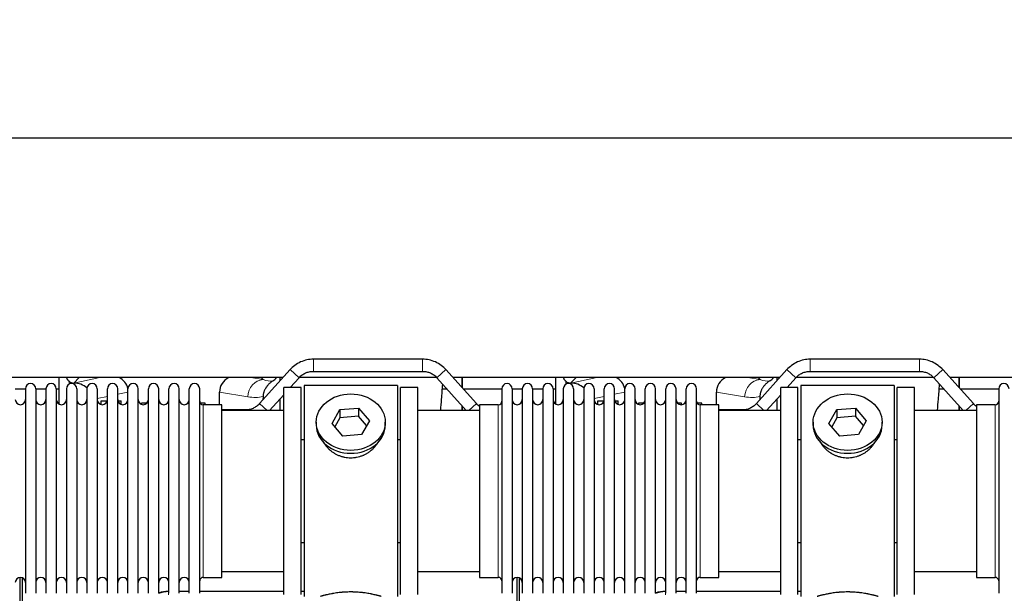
# Model space of a CAD drawing. Header units: inches. Extents: x 0 to 29700, y -16 to 21000.
# Tile 24 of 186: x 3713 to 4684, y 9955 to 10521. Entities that reach past the tile are written whole.
import ezdxf

# ---------------------------------------------------------------- set-up
doc = ezdxf.new("R2010")
doc.units = ezdxf.units.IN
doc.layers.add('254', color=7, linetype='Continuous', true_color=0xffffff)
doc.styles.add('latin_extended', font='simplex.shx')
doc.dimstyles.get("Standard").update_dxf_attribs({"dimtxt": 0.18, "dimasz": 0.18, "dimexe": 0.18, "dimexo": 0.0625, "dimgap": 0.09, "dimtad": 0, "dimtih": 1, "dimtoh": 1, "dimdec": 4, "dimzin": 0, "dimdsep": 46, "dimtxsty": 'Standard', "dimcen": 0.09, "dimadec": 0, "dimazin": 0, "dimtfac": 1, "dimtdec": 4, "dimtofl": 0, "dimtmove": 0, "dimatfit": 3, "dimfxl": 1, "dimtolj": 1, "dimtzin": 0, "dimarcsym": 0})

# ---------------------------------------------------------------- blocks, each defined once
blk = doc.blocks.new('_U9')
at = {"layer": '254', "color": 3, "linetype": 'Continuous', "lineweight": 13, "transparency": 16777216}
for p, q in [((778.09, 10345.84), (778.09, 10520.84)), ((1929.58, 10170.84), (728.09, 10170.84)), ((778.09, 9795.84), (778.09, 10170.84)), ((7290.58, 9795.84), (728.09, 9795.84)), ((778.09, 9620.84), (778.09, 9445.84))]:
    blk.add_line(p, q, dxfattribs=at)
at = {"layer": '254', "color": 3, "transparency": 16777216}
for points in [[(748.92, 10345.84), (807.25, 10345.84), (778.09, 10170.84)], [(807.25, 9620.84), (748.92, 9620.84), (778.09, 9795.84)]]:
    blk.add_solid(points, dxfattribs=at)
at = {"layer": 'Defpoints', "color": 0, "transparency": 16777216}
for p in [(778.09, 10170.84), (1979.58, 10170.84), (7340.58, 9795.84)]:
    blk.add_point(p, dxfattribs=at)
at = {"layer": '254', "color": 2, "lineweight": 13, "transparency": 16777216, "insert": (515.59, 9758.34), "char_height": 175, "attachment_point": 1, "rotation": 90, "style": 'latin_extended'}
blk.add_mtext('\\A1;\\C2;375', dxfattribs=at)

msp = doc.modelspace()

# ---------------------------------------------------------------- linework, layer by layer
at = {"layer": '254', "color": 2, "linetype": 'Continuous', "lineweight": 25}
for p, q in [((6698.583, 10403.869), (2704.083, 10403.869)), ((4110.449, 10185.836), (4002.717, 10185.836)), ((4600.449, 10185.836), (4492.717, 10185.836)), ((3972.711, 10167.771), (3650.529, 10167.771)), ((3751.565, 10167.769), (3751.565, 10141.728)), ((3979.675, 10175.574), (3949.571, 10142.126)), ((3969.633, 10167.77), (3969.633, 10164.415)), ((3979.855, 10157.836), (3988.594, 10167.547)), ((4124.377, 10167.771), (3988.876, 10167.771)), ((4002.717, 10173.836), (4110.449, 10173.836)), ((4124.571, 10167.547), (4153.56, 10135.337)), ((4163.594, 10142.126), (4133.491, 10175.574)), ((4462.661, 10167.771), (4140.542, 10167.771)), ((4149.583, 10167.772), (4149.583, 10157.695)), ((4149.583, 10157.695), (4149.583, 10167.772)), ((4241.565, 10167.769), (4241.565, 10141.728)), ((4469.675, 10175.574), (4439.571, 10142.126)), ((4459.633, 10167.77), (4459.633, 10164.415)), ((4469.855, 10157.836), (4478.594, 10167.547)), ((4614.327, 10167.771), (4478.889, 10167.771)), ((4492.717, 10173.836), (4600.449, 10173.836)), ((4614.571, 10167.547), (4643.56, 10135.337)), ((4653.594, 10142.126), (4623.491, 10175.574)), ((4952.612, 10167.771), (4630.555, 10167.771)), ((4639.583, 10157.695), (4639.583, 10167.772)), ((4639.583, 10167.772), (4639.583, 10157.695)), ((3766.377, 10162.384), (3766.535, 10162.384)), ((3990.583, 10157.837), (3973.583, 10157.837)), ((3973.583, 9953.837), (3973.583, 10157.837)), ((3990.583, 9953.837), (3990.583, 10157.837)), ((4085.583, 10159.837), (3993.583, 10159.837)), ((3993.583, 10159.837), (3993.583, 9951.837)), ((4085.583, 10159.837), (4085.583, 9951.837)), ((4105.583, 10157.837), (4088.583, 10157.837)), ((4088.583, 9953.837), (4088.583, 10157.837)), ((4105.583, 9953.837), (4105.583, 10157.837)), ((4256.377, 10162.384), (4256.535, 10162.384)), ((4480.583, 10157.837), (4463.583, 10157.837)), ((4463.583, 9953.837), (4463.583, 10157.837)), ((4480.583, 9953.837), (4480.583, 10157.837)), ((4575.583, 10159.837), (4483.583, 10159.837)), ((4483.583, 10159.837), (4483.583, 9951.837)), ((4575.583, 10159.837), (4575.583, 9951.837)), ((4595.583, 10157.837), (4578.583, 10157.837)), ((4578.583, 9953.837), (4578.583, 10157.837)), ((4595.583, 9953.837), (4595.583, 10157.837)), ((3718.783, 10156.337), (3708.783, 10156.337)), ((3718.783, 10156.737), (3718.783, 9954.937)), ((3728.983, 10156.737), (3728.983, 9954.937)), ((3738.981, 10156.337), (3728.983, 10156.337)), ((3738.983, 10156.737), (3738.983, 9954.937)), ((3751.563, 10156.337), (3749.181, 10156.337)), ((3749.183, 10156.737), (3749.183, 9954.937)), ((3759.183, 10156.737), (3759.183, 9954.937)), ((3769.383, 10156.737), (3769.383, 9954.937)), ((3779.383, 10156.737), (3779.383, 9954.937)), ((3789.583, 10156.737), (3789.583, 9954.937)), ((3799.583, 9954.937), (3799.583, 10156.737)), ((3809.783, 9954.937), (3809.783, 10156.737)), ((3819.783, 9954.937), (3819.783, 10156.737)), ((3829.983, 9954.937), (3829.983, 10156.737)), ((3839.983, 9954.937), (3839.983, 10156.737)), ((3850.183, 9954.937), (3850.183, 10156.737)), ((3860.183, 9954.937), (3860.183, 10156.737)), ((3870.383, 9954.937), (3870.383, 10156.737)), ((3880.383, 9954.937), (3880.383, 10156.737)), ((3890.583, 9954.937), (3890.583, 10156.737)), ((3910.208, 10140.986), (3910.208, 10153.536)), ((3953.097, 10149.036), (3953.015, 10145.952)), ((3959.605, 10135.337), (3973.582, 10150.867)), ((4134.66, 10156.337), (4129.955, 10156.337)), ((4188.585, 10156.337), (4150.805, 10156.337)), ((4188.583, 10156.737), (4188.583, 9954.937)), ((4198.783, 10156.737), (4198.783, 9954.937)), ((4208.783, 10156.337), (4198.783, 10156.337)), ((4208.783, 10156.737), (4208.783, 9954.937)), ((4218.983, 10156.737), (4218.983, 9954.937)), ((4228.981, 10156.337), (4218.983, 10156.337)), ((4228.983, 10156.737), (4228.983, 9954.937)), ((4241.563, 10156.337), (4239.181, 10156.337)), ((4239.183, 10156.737), (4239.183, 9954.937)), ((4249.183, 10156.737), (4249.183, 9954.937)), ((4259.383, 10156.737), (4259.383, 9954.937)), ((4269.383, 10156.737), (4269.383, 9954.937)), ((4279.583, 10156.737), (4279.583, 9954.937)), ((4289.583, 9954.937), (4289.583, 10156.737)), ((4299.783, 9954.937), (4299.783, 10156.737)), ((4309.783, 9954.937), (4309.783, 10156.737)), ((4319.983, 9954.937), (4319.983, 10156.737)), ((4329.983, 9954.937), (4329.983, 10156.737)), ((4340.183, 9954.937), (4340.183, 10156.737)), ((4350.183, 9954.937), (4350.183, 10156.737)), ((4360.383, 9954.937), (4360.383, 10156.737)), ((4370.383, 9954.937), (4370.383, 10156.737)), ((4380.583, 9954.937), (4380.583, 10156.737)), ((4400.208, 10140.986), (4400.208, 10153.536)), ((4443.097, 10149.036), (4443.015, 10145.952)), ((4449.605, 10135.337), (4463.582, 10150.867)), ((4624.66, 10156.337), (4619.955, 10156.337)), ((4678.585, 10156.337), (4640.805, 10156.337)), ((4678.583, 10156.737), (4678.583, 9954.937)), ((3793.283, 10144.836), (3799.449, 10144.836)), ((3793.283, 10141.158), (3793.283, 10144.836)), ((3809.916, 10144.836), (3813.283, 10144.836)), ((3813.283, 10141.217), (3813.283, 10144.836)), ((3833.283, 10141.284), (3833.283, 10142.538)), ((3838.603, 10142.538), (3833.283, 10142.538)), ((3895.883, 10142.538), (3891.175, 10142.538)), ((3912.583, 10140.987), (3894.083, 10140.987)), ((3895.883, 10140.986), (3895.883, 10142.538)), ((3912.583, 9970.687), (3912.583, 10140.987)), ((3969.633, 10146.481), (3969.633, 10135.337)), ((4149.583, 10139.756), (4149.583, 10135.335)), ((4149.583, 10135.336), (4149.583, 10139.756)), ((4185.083, 10140.987), (4166.583, 10140.987)), ((4166.583, 10140.987), (4166.583, 9970.687)), ((4283.283, 10144.836), (4289.449, 10144.836)), ((4283.283, 10141.158), (4283.283, 10144.836)), ((4299.916, 10144.836), (4303.283, 10144.836)), ((4303.283, 10141.217), (4303.283, 10144.836)), ((4323.283, 10142.538), (4323.283, 10141.284)), ((4328.603, 10142.538), (4323.283, 10142.538)), ((4365.883, 10142.538), (4361.762, 10142.538)), ((4365.883, 10141.012), (4365.883, 10142.538)), ((4385.883, 10142.538), (4381.175, 10142.538)), ((4402.583, 10140.987), (4384.083, 10140.987)), ((4385.883, 10140.986), (4385.883, 10142.538)), ((4402.583, 9970.687), (4402.583, 10140.987)), ((4459.633, 10146.481), (4459.633, 10135.337)), ((4639.583, 10135.336), (4639.583, 10139.756)), ((4639.583, 10139.756), (4639.583, 10135.335)), ((4675.083, 10140.987), (4656.583, 10140.987)), ((4656.583, 10140.987), (4656.583, 9970.687)), ((3973.583, 10135.337), (3912.577, 10135.337)), ((3935.449, 10135.836), (3912.582, 10135.836)), ((4021.191, 10122.364), (4028.863, 10136.131)), ((4028.863, 10128.101), (4023.919, 10119.228)), ((4028.863, 10136.131), (4047.254, 10137.573)), ((4028.863, 10136.131), (4028.863, 10128.101)), ((4047.254, 10129.543), (4028.863, 10128.101)), ((4047.254, 10137.573), (4047.254, 10129.543)), ((4047.254, 10137.573), (4057.974, 10125.247)), ((4055.247, 10120.353), (4047.254, 10129.543)), ((4166.588, 10135.337), (4105.583, 10135.337)), ((4463.583, 10135.337), (4402.577, 10135.337)), ((4425.449, 10135.836), (4402.582, 10135.836)), ((4511.191, 10122.364), (4518.863, 10136.131)), ((4518.863, 10128.101), (4513.919, 10119.228)), ((4518.863, 10136.131), (4537.254, 10137.573)), ((4518.863, 10136.131), (4518.863, 10128.101)), ((4537.254, 10129.543), (4518.863, 10128.101)), ((4537.254, 10137.573), (4537.254, 10129.543)), ((4537.254, 10137.573), (4547.974, 10125.247)), ((4545.247, 10120.353), (4537.254, 10129.543)), ((4656.588, 10135.337), (4595.583, 10135.337)), ((4005.583, 10123.805), (4005.583, 10120.937)), ((4031.911, 10110.038), (4021.191, 10122.364)), ((4057.974, 10125.247), (4050.302, 10111.479)), ((4073.583, 10120.937), (4073.583, 10123.805)), ((4495.583, 10123.805), (4495.583, 10120.937)), ((4521.911, 10110.038), (4511.191, 10122.364)), ((4547.974, 10125.247), (4540.302, 10111.479)), ((4563.583, 10120.937), (4563.583, 10123.805)), ((4050.302, 10111.479), (4031.911, 10110.038)), ((4540.302, 10111.479), (4521.911, 10110.038)), ((3990.582, 10106.837), (3993.583, 10106.837)), ((4085.583, 10106.837), (4088.583, 10106.837)), ((4480.582, 10106.837), (4483.583, 10106.837)), ((4575.583, 10106.837), (4578.583, 10106.837)), ((3993.583, 10004.837), (3990.582, 10004.837)), ((4088.583, 10004.837), (4085.583, 10004.837)), ((4483.583, 10004.837), (4480.582, 10004.837)), ((4578.583, 10004.837), (4575.583, 10004.837)), ((3912.577, 9976.337), (3973.583, 9976.337)), ((4105.583, 9976.337), (4166.588, 9976.337)), ((4402.577, 9976.337), (4463.583, 9976.337)), ((4595.583, 9976.337), (4656.588, 9976.337)), ((3713.582, 9570.095), (3713.582, 9970.675)), ((3715.582, 9970.347), (3715.582, 9546.837)), ((3894.083, 9970.687), (3912.583, 9970.687)), ((4166.583, 9970.687), (4185.083, 9970.687)), ((4203.582, 9570.095), (4203.582, 9970.675)), ((4205.582, 9970.347), (4205.582, 9546.837)), ((4384.083, 9970.687), (4402.583, 9970.687)), ((4656.583, 9970.687), (4675.083, 9970.687)), ((3859.823, 9956.937), (3860.184, 9956.937)), ((3870.385, 9956.937), (3880.383, 9956.937)), ((3890.583, 9956.937), (3973.58, 9956.937)), ((3990.58, 9956.937), (3993.582, 9956.937)), ((4349.823, 9956.937), (4350.184, 9956.937)), ((4360.385, 9956.937), (4370.383, 9956.937)), ((4380.583, 9956.937), (4463.58, 9956.937)), ((4480.58, 9956.937), (4483.582, 9956.937))]:
    msp.add_line(p, q, dxfattribs=at)
at = {"layer": '254', "color": 110, "linetype": 'Continuous', "lineweight": 13}
for p, q in [((4002.717, 10173.837), (4002.717, 10185.836)), ((4110.449, 10173.837), (4110.449, 10185.836)), ((4492.717, 10173.837), (4492.717, 10185.836)), ((4600.449, 10173.837), (4600.449, 10185.836)), ((3771.764, 10167.771), (3766.377, 10162.384)), ((3766.535, 10162.384), (3792.147, 10167.771)), ((3941.126, 10167.772), (3953.188, 10165.708)), ((3953.188, 10165.708), (3951.332, 10167.772)), ((3988.594, 10167.547), (3979.675, 10175.574)), ((4124.571, 10167.547), (4133.491, 10175.574)), ((4261.764, 10167.771), (4256.377, 10162.384)), ((4256.535, 10162.384), (4282.147, 10167.771)), ((4431.126, 10167.772), (4443.188, 10165.708)), ((4443.188, 10165.708), (4441.332, 10167.772)), ((4478.594, 10167.547), (4469.675, 10175.574)), ((4614.571, 10167.547), (4623.491, 10175.574)), ((3761.773, 10161.176), (3761.773, 10164.09)), ((4251.773, 10161.176), (4251.773, 10164.09)), ((3799.583, 10149.099), (3789.583, 10146.995)), ((3819.782, 10153.347), (3809.782, 10151.244)), ((3938.053, 10148.773), (3910.208, 10153.536)), ((4289.583, 10149.099), (4279.583, 10146.995)), ((4309.782, 10153.347), (4299.782, 10151.244)), ((4428.053, 10148.773), (4400.208, 10153.536)), ((3894.083, 9970.687), (3894.083, 10140.987)), ((3957.115, 10135.337), (3949.571, 10142.126)), ((4156.05, 10135.337), (4163.594, 10142.126)), ((4185.083, 10140.987), (4185.083, 9970.687)), ((4384.083, 9970.687), (4384.083, 10140.987)), ((4447.115, 10135.337), (4439.571, 10142.126)), ((4646.05, 10135.337), (4653.594, 10142.126)), ((4675.083, 10140.987), (4675.083, 9970.687)), ((3935.449, 10135.336), (3935.449, 10135.836)), ((4425.449, 10135.336), (4425.449, 10135.836)), ((3859.823, 9956.937), (3859.978, 9956.562)), ((3859.978, 9956.562), (3860.184, 9956.562)), ((3859.978, 9953.566), (3859.978, 9956.562)), ((3870.384, 9956.562), (3880.385, 9956.562)), ((3890.585, 9956.562), (3973.58, 9956.562)), ((3990.581, 9956.562), (3993.582, 9956.562)), ((4349.823, 9956.937), (4349.978, 9956.562)), ((4349.978, 9956.562), (4350.184, 9956.562)), ((4349.978, 9953.566), (4349.978, 9956.562)), ((4360.384, 9956.562), (4370.385, 9956.562)), ((4380.585, 9956.562), (4463.58, 9956.562)), ((4480.581, 9956.562), (4483.582, 9956.562))]:
    msp.add_line(p, q, dxfattribs=at)
at = {"layer": '254', "color": 2, "linetype": 'Continuous', "lineweight": 25}
for centre, radius, start, end in [((3723.883, 10156.737), 5.1, 0, 180), ((3744.083, 10156.737), 5.1, 0, 180), ((3764.283, 10156.737), 5.1, 0, 180), ((3784.483, 10156.737), 5.1, 0, 180), ((3804.683, 10156.737), 5.1, 0, 180), ((3824.883, 10156.737), 5.1, 0, 180), ((3845.083, 10156.737), 5.1, 0, 180), ((3865.283, 10156.737), 5.1, 0, 180), ((3885.483, 10156.737), 5.1, 0, 180), ((4193.683, 10156.737), 5.1, 0, 180), ((4213.883, 10156.737), 5.1, 0, 180), ((4234.083, 10156.737), 5.1, 0, 180), ((4254.283, 10156.737), 5.1, 0, 180), ((4274.483, 10156.737), 5.1, 0, 180), ((4294.683, 10156.737), 5.1, 0, 180), ((4314.883, 10156.737), 5.1, 0, 180), ((4335.083, 10156.737), 5.1, 0, 180), ((4355.283, 10156.737), 5.1, 0, 180), ((4375.483, 10156.737), 5.1, 0, 180), ((4683.683, 10156.737), 5.1, 0, 180), ((3713.783, 10145.987), 5, 180, 0), ((3733.983, 10145.987), 5, 180, 0), ((3754.183, 10145.987), 5, 180, 0), ((3774.383, 10145.987), 5, 180, 0), ((3794.583, 10145.987), 5, 180, 0), ((3814.783, 10145.987), 5, 180, 0), ((3834.983, 10145.987), 5, 180, 0), ((3855.183, 10145.987), 5, 180, 0), ((3875.383, 10145.987), 5, 180, 0), ((3894.083, 10144.487), 3.5, 180, 270), ((4185.083, 10144.487), 3.5, 270, 0), ((4203.783, 10145.987), 5, 180, 0), ((4223.983, 10145.987), 5, 180, 0), ((4244.183, 10145.987), 5, 180, 0), ((4264.383, 10145.987), 5, 180, 0), ((4284.583, 10145.987), 5, 180, 0), ((4304.783, 10145.987), 5, 180, 0), ((4324.983, 10145.987), 5, 180, 0), ((4345.183, 10145.987), 5, 180, 0), ((4365.383, 10145.987), 5, 180, 0), ((4384.083, 10144.487), 3.5, 180, 270), ((4675.083, 10144.487), 3.5, 270, 0), ((3713.783, 9965.687), 5, 0, 180), ((3733.983, 9965.687), 5, 0, 180), ((3754.183, 9965.687), 5, 0, 180), ((3774.383, 9965.687), 5, 0, 180), ((3794.583, 9965.687), 5, 0, 180), ((3814.783, 9965.687), 5, 0, 180), ((3834.983, 9965.687), 5, 0, 180), ((3855.183, 9965.687), 5, 0, 180), ((3875.383, 9965.687), 5, 0, 180), ((3894.083, 9967.187), 3.5, 90, 180), ((4185.083, 9967.187), 3.5, 0, 90), ((4203.783, 9965.687), 5, 0, 180), ((4223.983, 9965.687), 5, 0, 180), ((4244.183, 9965.687), 5, 0, 180), ((4264.383, 9965.687), 5, 0, 180), ((4284.583, 9965.687), 5, 0, 180), ((4304.783, 9965.687), 5, 0, 180), ((4324.983, 9965.687), 5, 0, 180), ((4345.183, 9965.687), 5, 0, 180), ((4365.383, 9965.687), 5, 0, 180), ((4384.083, 9967.187), 3.5, 90, 180), ((4675.083, 9967.187), 3.5, 0, 90)]:
    msp.add_arc(centre, radius, start, end, dxfattribs=at)
for centre, major_axis, ratio, start_param, end_param in [((3801.761, 10152.858), (-18.076, -3.802), 0.9203203, 3.1559659, 3.980065), ((3929.303, 10152.858), (18.879, -3.229), 0.8876007, 2.2687905, 3.2922561), ((3956.015, 10175.517), (12.412, -4.015), 0.9953148, 5.572067, 5.95866), ((4291.761, 10152.858), (-18.076, -3.802), 0.9203203, 3.1559659, 3.980065), ((4419.303, 10152.858), (18.879, -3.229), 0.8876007, 2.2687905, 3.2922561), ((4446.015, 10175.517), (12.412, -4.015), 0.9953148, 5.572067, 5.95866), ((3766.377, 10169.358), (-7.027, 0), 0.9924325, 0.8563441, 1.5707963), ((3766.535, 10145.449), (-18.402, 0), 0.9203203, 3.9349859, 4.712389), ((4256.377, 10169.358), (-7.027, 0), 0.9924325, 0.8563441, 1.5707963), ((4256.535, 10145.449), (-18.402, 0), 0.9203203, 3.9349859, 4.712389), ((4039.583, 10120.937), (34, 0), 0.819152, 3.1416663, 6.2831608), ((4529.583, 10120.937), (34, 0), 0.819152, 3.1416663, 6.2831608), ((3859.854, 9929.9, 0), (10.349, -24.985), 0.998395, 2.7494612, 3.1145601), ((4349.854, 9929.9, 0), (10.349, -24.985), 0.998395, 2.7494612, 3.1145601)]:
    msp.add_ellipse(centre, major_axis=major_axis, ratio=ratio, start_param=start_param, end_param=end_param, dxfattribs=at)
at = {"layer": '254', "color": 110, "linetype": 'Continuous', "lineweight": 13}
for centre, major_axis, ratio, start_param, end_param in [((3953.188, 10148.773), (-2.866, -16.757), 0.8876007, 3.3319569, 4.8630524), ((3952.945, 10178.929), (17.605, -10.298), 0.5880236, 5.056727, 5.602163), ((4443.188, 10148.773), (-2.866, -16.757), 0.8876007, 3.3319569, 4.8630524), ((4442.945, 10178.929), (17.605, -10.298), 0.5880236, 5.056727, 5.602163), ((3937.81, 10178.929), (33.02, -17.025), 0.7759833, 5.0998257, 5.5373073), ((4427.81, 10178.929), (33.02, -17.025), 0.7759833, 5.0998257, 5.5373073), ((3860.005, 9929.533, 0), (10.345, -24.976), 0.9987509, 2.7494612, 3.1209322), ((4350.005, 9929.533, 0), (10.345, -24.976), 0.9987509, 2.7494612, 3.1209322)]:
    msp.add_ellipse(centre, major_axis=major_axis, ratio=ratio, start_param=start_param, end_param=end_param, dxfattribs=at)
at = {"layer": '254', "color": 2, "linetype": 'Continuous', "lineweight": 25}
for centre in [(4039.583, 10123.805), (4529.583, 10123.805)]:
    msp.add_ellipse(centre, major_axis=(34, 0), ratio=0.819152, dxfattribs=at)
for points, knots in [([(4002.717, 10185.836), (4000.567, 10185.821), (3996.286, 10185.364), (3990.014, 10183.359), (3984.327, 10180.038), (3981.124, 10177.161), (3979.675, 10175.574)], [0, 0, 0, 0, 0.2450784, 0.5000055, 0.7549276, 1, 1, 1, 1]), ([(4002.717, 10185.836), (4000.567, 10185.821), (3996.286, 10185.364), (3990.014, 10183.359), (3984.328, 10180.038), (3981.124, 10177.161), (3979.675, 10175.574)], [0, 0, 0, 0, 0.2450784, 0.5000055, 0.7549276, 1, 1, 1, 1]), ([(4133.491, 10175.574), (4132.041, 10177.161), (4128.838, 10180.038), (4123.151, 10183.359), (4116.879, 10185.364), (4112.598, 10185.821), (4110.449, 10185.836)], [0, 0, 0, 0, 0.2450784, 0.5000055, 0.7549276, 1, 1, 1, 1]), ([(4133.491, 10175.574), (4132.041, 10177.161), (4128.838, 10180.038), (4123.151, 10183.359), (4116.879, 10185.364), (4112.598, 10185.821), (4110.449, 10185.836)], [0, 0, 0, 0, 0.2450784, 0.5000055, 0.7549276, 1, 1, 1, 1]), ([(4492.717, 10185.836), (4490.567, 10185.821), (4486.286, 10185.364), (4480.014, 10183.359), (4474.327, 10180.038), (4471.124, 10177.161), (4469.675, 10175.574)], [0, 0, 0, 0, 0.2450784, 0.5000055, 0.7549276, 1, 1, 1, 1]), ([(4492.717, 10185.836), (4490.567, 10185.821), (4486.286, 10185.364), (4480.014, 10183.359), (4474.328, 10180.038), (4471.124, 10177.161), (4469.675, 10175.574)], [0, 0, 0, 0, 0.2450784, 0.5000055, 0.7549276, 1, 1, 1, 1]), ([(4623.491, 10175.574), (4622.041, 10177.161), (4618.838, 10180.038), (4613.151, 10183.359), (4606.879, 10185.364), (4602.598, 10185.821), (4600.449, 10185.836)], [0, 0, 0, 0, 0.2450784, 0.5000055, 0.7549276, 1, 1, 1, 1]), ([(4623.491, 10175.574), (4622.041, 10177.161), (4618.838, 10180.038), (4613.151, 10183.359), (4606.879, 10185.364), (4602.598, 10185.821), (4600.449, 10185.836)], [0, 0, 0, 0, 0.2450784, 0.5000055, 0.7549276, 1, 1, 1, 1]), ([(3761.773, 10164.09), (3761.584, 10164.253), (3761.404, 10164.424), (3761.066, 10164.782), (3760.906, 10164.968), (3760.607, 10165.357), (3760.467, 10165.559), (3760.322, 10165.796), (3760.306, 10165.822), (3760.274, 10165.875), (3760.258, 10165.902), (3760.212, 10165.982), (3760.121, 10166.144), (3760.038, 10166.308), (3759.88, 10166.639), (3759.787, 10166.865), (3759.63, 10167.313), (3759.564, 10167.534), (3759.51, 10167.76)], [0, 0, 0, 0, 0.1683112, 0.1683112, 0.3366224, 0.3366224, 0.5049336, 0.5049336, 0.5259725, 0.5259725, 0.5470114, 0.5470114, 0.5890892, 0.6732448, 0.6732448, 0.841556, 0.841556, 1, 1, 1, 1]), ([(3988.594, 10167.547), (3989.515, 10168.599), (3991.464, 10170.387), (3994.88, 10172.433), (3998.685, 10173.603), (4001.319, 10173.856), (4002.717, 10173.836)], [0, 0, 0, 0, 0.2585438, 0.4999949, 0.7414523, 1, 1, 1, 1]), ([(3988.594, 10167.547), (3989.515, 10168.599), (3991.464, 10170.387), (3994.88, 10172.433), (3998.685, 10173.603), (4001.319, 10173.856), (4002.717, 10173.837)], [0, 0, 0, 0, 0.2585437, 0.4999949, 0.7414523, 1, 1, 1, 1]), ([(4110.449, 10173.836), (4111.846, 10173.856), (4114.48, 10173.603), (4118.285, 10172.433), (4121.701, 10170.387), (4123.65, 10168.599), (4124.571, 10167.547)], [0, 0, 0, 0, 0.2585438, 0.4999949, 0.7414523, 1, 1, 1, 1]), ([(4110.449, 10173.837), (4111.846, 10173.856), (4114.48, 10173.603), (4118.285, 10172.433), (4121.701, 10170.387), (4123.65, 10168.599), (4124.571, 10167.547)], [0, 0, 0, 0, 0.2585437, 0.4999949, 0.7414523, 1, 1, 1, 1]), ([(4251.773, 10164.09), (4251.584, 10164.253), (4251.404, 10164.424), (4251.066, 10164.782), (4250.906, 10164.968), (4250.607, 10165.357), (4250.467, 10165.559), (4250.322, 10165.796), (4250.306, 10165.822), (4250.274, 10165.875), (4250.258, 10165.902), (4250.212, 10165.982), (4250.121, 10166.144), (4250.038, 10166.308), (4249.88, 10166.639), (4249.787, 10166.865), (4249.63, 10167.313), (4249.564, 10167.534), (4249.51, 10167.76)], [0, 0, 0, 0, 0.1683112, 0.1683112, 0.3366224, 0.3366224, 0.5049336, 0.5049336, 0.5259725, 0.5259725, 0.5470114, 0.5470114, 0.5890892, 0.6732448, 0.6732448, 0.841556, 0.841556, 1, 1, 1, 1]), ([(4478.594, 10167.547), (4479.515, 10168.599), (4481.464, 10170.387), (4484.88, 10172.433), (4488.685, 10173.603), (4491.319, 10173.856), (4492.717, 10173.836)], [0, 0, 0, 0, 0.2585438, 0.4999949, 0.7414523, 1, 1, 1, 1]), ([(4478.594, 10167.547), (4479.515, 10168.599), (4481.464, 10170.387), (4484.88, 10172.433), (4488.685, 10173.603), (4491.319, 10173.856), (4492.717, 10173.837)], [0, 0, 0, 0, 0.2585437, 0.4999949, 0.7414523, 1, 1, 1, 1]), ([(4600.449, 10173.836), (4601.846, 10173.856), (4604.48, 10173.603), (4608.285, 10172.433), (4611.701, 10170.387), (4613.65, 10168.599), (4614.571, 10167.547)], [0, 0, 0, 0, 0.2585438, 0.4999949, 0.7414523, 1, 1, 1, 1]), ([(4600.449, 10173.837), (4601.846, 10173.856), (4604.48, 10173.603), (4608.285, 10172.433), (4611.701, 10170.387), (4613.65, 10168.599), (4614.571, 10167.547)], [0, 0, 0, 0, 0.2585437, 0.4999949, 0.7414523, 1, 1, 1, 1]), ([(3962.811, 10164.411), (3962.47, 10164.205), (3961.802, 10163.776), (3960.84, 10163.086), (3959.919, 10162.349), (3959.332, 10161.826), (3958.759, 10161.286), (3958.479, 10161.008), (3957.935, 10160.435), (3957.67, 10160.14), (3957.349, 10159.76), (3957.285, 10159.683), (3957.159, 10159.529), (3956.972, 10159.297), (3956.79, 10159.062), (3956.435, 10158.587), (3955.982, 10157.943), (3955.572, 10157.275), (3955.183, 10156.596), (3954.999, 10156.25), (3954.654, 10155.547), (3954.493, 10155.189), (3954.194, 10154.46), (3954.056, 10154.09), (3953.899, 10153.618), (3953.868, 10153.523), (3953.823, 10153.38), (3953.809, 10153.333), (3953.78, 10153.237), (3953.708, 10152.998), (3953.642, 10152.758), (3953.495, 10152.181), (3953.411, 10151.793), (3953.271, 10151.014), (3953.215, 10150.622), (3953.134, 10149.833), (3953.108, 10149.436), (3953.097, 10149.036)], [0, 0, 0, 0, 0.0625, 0.125, 0.1875, 0.25, 0.25, 0.3125, 0.3125, 0.375, 0.375, 0.390625, 0.390625, 0.40625, 0.4375, 0.4375, 0.5, 0.5625, 0.5625, 0.625, 0.625, 0.6875, 0.6875, 0.75, 0.75, 0.765625, 0.765625, 0.7734375, 0.7734375, 0.78125, 0.8125, 0.8125, 0.875, 0.875, 0.9375, 0.9375, 1, 1, 1, 1]), ([(4128.287, 10135.453), (4128.564, 10139.174), (4129.237, 10147.98), (4129.935, 10156.325), (4130.351, 10161.07), (4130.356, 10161.131)], [0, 0, 0, 0, 0.412047, 0.9923734, 1, 1, 1, 1]), ([(4452.811, 10164.411), (4452.47, 10164.205), (4451.802, 10163.776), (4450.84, 10163.086), (4449.919, 10162.349), (4449.332, 10161.826), (4448.759, 10161.286), (4448.479, 10161.008), (4447.935, 10160.435), (4447.67, 10160.14), (4447.349, 10159.76), (4447.285, 10159.683), (4447.159, 10159.529), (4446.972, 10159.297), (4446.79, 10159.062), (4446.435, 10158.587), (4445.982, 10157.943), (4445.572, 10157.275), (4445.183, 10156.596), (4444.999, 10156.25), (4444.654, 10155.547), (4444.493, 10155.189), (4444.194, 10154.46), (4444.056, 10154.09), (4443.899, 10153.618), (4443.868, 10153.523), (4443.823, 10153.38), (4443.809, 10153.333), (4443.78, 10153.237), (4443.708, 10152.998), (4443.642, 10152.758), (4443.495, 10152.181), (4443.411, 10151.793), (4443.271, 10151.014), (4443.215, 10150.622), (4443.134, 10149.833), (4443.108, 10149.436), (4443.097, 10149.036)], [0, 0, 0, 0, 0.0625, 0.125, 0.1875, 0.25, 0.25, 0.3125, 0.3125, 0.375, 0.375, 0.390625, 0.390625, 0.40625, 0.4375, 0.4375, 0.5, 0.5625, 0.5625, 0.625, 0.625, 0.6875, 0.6875, 0.75, 0.75, 0.765625, 0.765625, 0.7734375, 0.7734375, 0.78125, 0.8125, 0.8125, 0.875, 0.875, 0.9375, 0.9375, 1, 1, 1, 1]), ([(4618.287, 10135.453), (4618.564, 10139.174), (4619.237, 10147.98), (4619.935, 10156.325), (4620.351, 10161.07), (4620.356, 10161.131)], [0, 0, 0, 0, 0.412047, 0.9923734, 1, 1, 1, 1]), ([(3949.571, 10142.126), (3948.65, 10141.074), (3946.701, 10139.286), (3943.285, 10137.24), (3939.48, 10136.07), (3936.846, 10135.817), (3935.449, 10135.836)], [0, 0, 0, 0, 0.2585477, 0.5000051, 0.7414562, 1, 1, 1, 1]), ([(3949.571, 10142.126), (3948.65, 10141.074), (3946.701, 10139.286), (3943.285, 10137.24), (3939.48, 10136.07), (3936.846, 10135.817), (3935.449, 10135.836)], [0, 0, 0, 0, 0.2585477, 0.5000051, 0.7414563, 1, 1, 1, 1]), ([(4439.571, 10142.126), (4438.65, 10141.074), (4436.701, 10139.286), (4433.285, 10137.24), (4429.48, 10136.07), (4426.846, 10135.817), (4425.449, 10135.836)], [0, 0, 0, 0, 0.2585477, 0.5000051, 0.7414562, 1, 1, 1, 1]), ([(4439.571, 10142.126), (4438.65, 10141.074), (4436.701, 10139.286), (4433.285, 10137.24), (4429.48, 10136.07), (4426.846, 10135.817), (4425.449, 10135.836)], [0, 0, 0, 0, 0.2585477, 0.5000051, 0.7414563, 1, 1, 1, 1]), ([(4042.44, 10088.513), (4041.449, 10088.419), (4040.461, 10088.375), (4038.492, 10088.382), (4037.511, 10088.433), (4035.556, 10088.631), (4034.582, 10088.778), (4033.37, 10089.021), (4033.128, 10089.073), (4032.764, 10089.155), (4032.643, 10089.183), (4032.402, 10089.241), (4031.8, 10089.388), (4031.207, 10089.553), (4029.796, 10089.981), (4028.876, 10090.309), (4027.074, 10091.049), (4026.192, 10091.46), (4024.898, 10092.137), (4024.471, 10092.373), (4023.944, 10092.681), (4023.839, 10092.743), (4023.629, 10092.869), (4023.316, 10093.059), (4023.008, 10093.254), (4021.991, 10093.913), (4021.21, 10094.472), (4019.71, 10095.65), (4018.992, 10096.269), (4017.618, 10097.566), (4016.963, 10098.244), (4015.716, 10099.658), (4015.135, 10100.383), (4014.055, 10101.865), (4013.557, 10102.622), (4012.813, 10103.876), (4012.544, 10104.363), (4012.291, 10104.856)], [0, 0, 0, 0, 0.0792205, 0.0792205, 0.1584409, 0.1584409, 0.2376614, 0.2376614, 0.2574665, 0.2574665, 0.2673691, 0.2673691, 0.2772716, 0.3168819, 0.3168819, 0.3961024, 0.3961024, 0.4753228, 0.4753228, 0.5149331, 0.5149331, 0.5248356, 0.5248356, 0.5347382, 0.5545433, 0.5545433, 0.6337638, 0.6337638, 0.7129842, 0.7129842, 0.7922047, 0.7922047, 0.8714252, 0.8714252, 0.9506456, 0.9506456, 1, 1, 1, 1]), ([(4066.48, 10104.117), (4066.321, 10103.828), (4066.154, 10103.54), (4065.923, 10103.155), (4065.864, 10103.058), (4065.744, 10102.863), (4065.562, 10102.573), (4065.375, 10102.286), (4064.994, 10101.715), (4064.73, 10101.34), (4063.912, 10100.231), (4063.329, 10099.514), (4062.088, 10098.124), (4061.431, 10097.451), (4060.562, 10096.64), (4060.298, 10096.398), (4060.029, 10096.161), (4059.848, 10096.003), (4059.757, 10095.925), (4059.3, 10095.536), (4058.928, 10095.233), (4057.791, 10094.352), (4057.007, 10093.798), (4055.387, 10092.763), (4054.55, 10092.28), (4053.255, 10091.611), (4052.817, 10091.397), (4052.149, 10091.09), (4051.925, 10090.99), (4051.586, 10090.844), (4051.472, 10090.796), (4051.244, 10090.701), (4051.13, 10090.654), (4050.102, 10090.24), (4049.174, 10089.916), (4047.294, 10089.359), (4046.342, 10089.125), (4044.893, 10088.843), (4044.407, 10088.761), (4043.673, 10088.655), (4043.428, 10088.622), (4042.935, 10088.563), (4042.688, 10088.537), (4042.44, 10088.513)], [0, 0, 0, 0, 0.0354008, 0.0354008, 0.0474583, 0.0474583, 0.0595158, 0.0836308, 0.0836308, 0.1318607, 0.1318607, 0.2283206, 0.2283206, 0.3247806, 0.3247806, 0.3488955, 0.360953, 0.360953, 0.3730105, 0.3730105, 0.4212405, 0.4212405, 0.5177004, 0.5177004, 0.6141603, 0.6141603, 0.6623903, 0.6623903, 0.6865053, 0.6865053, 0.6985627, 0.6985627, 0.7106202, 0.7106202, 0.8070802, 0.8070802, 0.9035401, 0.9035401, 0.95177, 0.95177, 0.975885, 0.975885, 1, 1, 1, 1]), ([(4532.44, 10088.513), (4531.449, 10088.419), (4530.461, 10088.375), (4528.492, 10088.382), (4527.511, 10088.433), (4525.556, 10088.631), (4524.582, 10088.778), (4523.37, 10089.021), (4523.128, 10089.073), (4522.764, 10089.155), (4522.643, 10089.183), (4522.402, 10089.241), (4521.8, 10089.388), (4521.207, 10089.553), (4519.796, 10089.981), (4518.876, 10090.309), (4517.074, 10091.049), (4516.192, 10091.46), (4514.898, 10092.137), (4514.471, 10092.373), (4513.944, 10092.681), (4513.839, 10092.743), (4513.629, 10092.869), (4513.316, 10093.059), (4513.008, 10093.254), (4511.991, 10093.913), (4511.21, 10094.472), (4509.71, 10095.65), (4508.992, 10096.269), (4507.618, 10097.566), (4506.963, 10098.244), (4505.716, 10099.658), (4505.135, 10100.383), (4504.055, 10101.865), (4503.557, 10102.622), (4502.813, 10103.876), (4502.544, 10104.363), (4502.291, 10104.856)], [0, 0, 0, 0, 0.0792205, 0.0792205, 0.1584409, 0.1584409, 0.2376614, 0.2376614, 0.2574665, 0.2574665, 0.2673691, 0.2673691, 0.2772716, 0.3168819, 0.3168819, 0.3961024, 0.3961024, 0.4753228, 0.4753228, 0.5149331, 0.5149331, 0.5248356, 0.5248356, 0.5347382, 0.5545433, 0.5545433, 0.6337638, 0.6337638, 0.7129842, 0.7129842, 0.7922047, 0.7922047, 0.8714252, 0.8714252, 0.9506456, 0.9506456, 1, 1, 1, 1]), ([(4556.48, 10104.117), (4556.321, 10103.828), (4556.154, 10103.54), (4555.923, 10103.155), (4555.864, 10103.058), (4555.744, 10102.863), (4555.562, 10102.573), (4555.375, 10102.286), (4554.994, 10101.715), (4554.73, 10101.34), (4553.912, 10100.231), (4553.329, 10099.514), (4552.088, 10098.124), (4551.431, 10097.451), (4550.562, 10096.64), (4550.298, 10096.398), (4550.029, 10096.161), (4549.848, 10096.003), (4549.757, 10095.925), (4549.3, 10095.536), (4548.928, 10095.233), (4547.791, 10094.352), (4547.007, 10093.798), (4545.387, 10092.763), (4544.55, 10092.28), (4543.255, 10091.611), (4542.817, 10091.397), (4542.149, 10091.09), (4541.925, 10090.99), (4541.586, 10090.844), (4541.472, 10090.796), (4541.244, 10090.701), (4541.13, 10090.654), (4540.102, 10090.24), (4539.174, 10089.916), (4537.294, 10089.359), (4536.342, 10089.125), (4534.893, 10088.843), (4534.407, 10088.761), (4533.673, 10088.655), (4533.428, 10088.622), (4532.935, 10088.563), (4532.688, 10088.537), (4532.44, 10088.513)], [0, 0, 0, 0, 0.0354008, 0.0354008, 0.0474583, 0.0474583, 0.0595158, 0.0836308, 0.0836308, 0.1318607, 0.1318607, 0.2283206, 0.2283206, 0.3247806, 0.3247806, 0.3488955, 0.360953, 0.360953, 0.3730105, 0.3730105, 0.4212405, 0.4212405, 0.5177004, 0.5177004, 0.6141603, 0.6141603, 0.6623903, 0.6623903, 0.6865053, 0.6865053, 0.6985627, 0.6985627, 0.7106202, 0.7106202, 0.8070802, 0.8070802, 0.9035401, 0.9035401, 0.95177, 0.95177, 0.975885, 0.975885, 1, 1, 1, 1]), ([(4069.583, 9951.837), (4069.583, 9951.836), (4069.535, 9951.85), (4069.391, 9951.892), (4069.331, 9951.909), (4069.222, 9951.94), (4069.163, 9951.957), (4069.097, 9951.976), (4069.051, 9951.989), (4069.028, 9951.995), (4068.809, 9952.057), (4068.568, 9952.125), (4067.997, 9952.283), (4067.666, 9952.374), (4066.916, 9952.575), (4066.496, 9952.686), (4065.972, 9952.82), (4065.913, 9952.835), (4065.794, 9952.866), (4065.733, 9952.881), (4065.55, 9952.927), (4065.426, 9952.959), (4065.046, 9953.054), (4064.784, 9953.118), (4063.968, 9953.316), (4063.387, 9953.453), (4062.152, 9953.733), (4061.498, 9953.877), (4060.461, 9954.093), (4060.106, 9954.165), (4059.65, 9954.256), (4059.558, 9954.274), (4059.374, 9954.31), (4059.096, 9954.364), (4058.815, 9954.417), (4057.869, 9954.595), (4057.086, 9954.734), (4055.469, 9955.001), (4054.635, 9955.13), (4053.344, 9955.312), (4052.47, 9955.43), (4051.569, 9955.54), (4050.997, 9955.605), (4050.883, 9955.618), (4050.653, 9955.644), (4050.308, 9955.682), (4049.962, 9955.718), (4049.267, 9955.789), (4048.801, 9955.833), (4047.394, 9955.956), (4046.444, 9956.026), (4044.522, 9956.14), (4043.55, 9956.183), (4042.32, 9956.22), (4041.95, 9956.23), (4041.516, 9956.239), (4041.33, 9956.242), (4041.205, 9956.244), (4041.143, 9956.245), (4040.584, 9956.254), (4040.088, 9956.257), (4038.604, 9956.257), (4037.621, 9956.243), (4035.667, 9956.185), (4034.695, 9956.142), (4033.246, 9956.057), (4032.765, 9956.025), (4032.045, 9955.973), (4031.806, 9955.954), (4031.447, 9955.926), (4031.327, 9955.916), (4031.089, 9955.896), (4030.97, 9955.886), (4029.905, 9955.793), (4028.98, 9955.699), (4027.172, 9955.491), (4026.29, 9955.378), (4024.566, 9955.135), (4023.725, 9955.006), (4022.803, 9954.854), (4022.701, 9954.837), (4022.498, 9954.802), (4022.195, 9954.751), (4021.896, 9954.699), (4021.306, 9954.595), (4020.921, 9954.524), (4019.79, 9954.312), (4019.069, 9954.169), (4017.693, 9953.882), (4017.038, 9953.739), (4016.26, 9953.563), (4016.029, 9953.51), (4015.804, 9953.458), (4015.654, 9953.423), (4015.58, 9953.405), (4015.212, 9953.319), (4014.929, 9953.251), (4014.111, 9953.053), (4013.608, 9952.927), (4012.687, 9952.69), (4012.268, 9952.58), (4011.702, 9952.428), (4011.525, 9952.38), (4011.274, 9952.312), (4011.153, 9952.279), (4011.038, 9952.247), (4010.963, 9952.226), (4010.926, 9952.216), (4010.6, 9952.126), (4010.359, 9952.058), (4009.972, 9951.948), (4009.827, 9951.907), (4009.681, 9951.865), (4009.644, 9951.854), (4009.607, 9951.844), (4009.598, 9951.841), (4009.586, 9951.837), (4009.582, 9951.836), (4009.582, 9951.836)], [0, 0, 0, 0, 0.0311289, 0.0311289, 0.0467558, 0.0467558, 0.0545693, 0.0584761, 0.0584761, 0.0623828, 0.0623828, 0.0936367, 0.0936367, 0.1248906, 0.1248906, 0.1561445, 0.1561445, 0.1600513, 0.1600513, 0.163958, 0.163958, 0.1717715, 0.1717715, 0.1873984, 0.1873984, 0.2186523, 0.2186523, 0.2499062, 0.2499062, 0.2655332, 0.2655332, 0.2694399, 0.2694399, 0.2733467, 0.2811601, 0.2811601, 0.3124141, 0.3124141, 0.343668, 0.343668, 0.3592949, 0.3749219, 0.3749219, 0.3788286, 0.3788286, 0.3827353, 0.3905488, 0.3905488, 0.4061758, 0.4061758, 0.4374297, 0.4374297, 0.4686836, 0.4686836, 0.4764971, 0.4804038, 0.4823572, 0.4823572, 0.4843105, 0.4843105, 0.4999375, 0.4999375, 0.5311914, 0.5311914, 0.5624453, 0.5624453, 0.5780723, 0.5780723, 0.5858857, 0.5858857, 0.5897925, 0.5897925, 0.5936992, 0.5936992, 0.6249531, 0.6249531, 0.656207, 0.656207, 0.6874609, 0.6874609, 0.6913677, 0.6913677, 0.6952744, 0.7030879, 0.7030879, 0.7187148, 0.7187148, 0.7499687, 0.7499687, 0.7812227, 0.7812227, 0.7890361, 0.7929429, 0.7929429, 0.7968496, 0.7968496, 0.8124766, 0.8124766, 0.8437305, 0.8437305, 0.8749844, 0.8749844, 0.8906113, 0.8906113, 0.8984248, 0.9023315, 0.9023315, 0.9062383, 0.9062383, 0.9374922, 0.9374922, 0.9687461, 0.9687461, 0.984373, 0.984373, 0.9921865, 0.9921865, 1, 1, 1, 1]), ([(4559.583, 9951.837), (4559.583, 9951.836), (4559.535, 9951.85), (4559.391, 9951.892), (4559.331, 9951.909), (4559.222, 9951.94), (4559.163, 9951.957), (4559.097, 9951.976), (4559.051, 9951.989), (4559.028, 9951.995), (4558.809, 9952.057), (4558.568, 9952.125), (4557.997, 9952.283), (4557.666, 9952.374), (4556.916, 9952.575), (4556.496, 9952.686), (4555.972, 9952.82), (4555.913, 9952.835), (4555.794, 9952.866), (4555.733, 9952.881), (4555.55, 9952.927), (4555.426, 9952.959), (4555.046, 9953.054), (4554.784, 9953.118), (4553.968, 9953.316), (4553.387, 9953.453), (4552.152, 9953.733), (4551.498, 9953.877), (4550.461, 9954.093), (4550.106, 9954.165), (4549.65, 9954.256), (4549.558, 9954.274), (4549.374, 9954.31), (4549.096, 9954.364), (4548.815, 9954.417), (4547.869, 9954.595), (4547.086, 9954.734), (4545.469, 9955.001), (4544.635, 9955.13), (4543.344, 9955.312), (4542.47, 9955.43), (4541.569, 9955.54), (4540.997, 9955.605), (4540.883, 9955.618), (4540.653, 9955.644), (4540.308, 9955.682), (4539.962, 9955.718), (4539.267, 9955.789), (4538.801, 9955.833), (4537.394, 9955.956), (4536.444, 9956.026), (4534.522, 9956.14), (4533.55, 9956.183), (4532.32, 9956.22), (4531.95, 9956.23), (4531.516, 9956.239), (4531.33, 9956.242), (4531.205, 9956.244), (4531.143, 9956.245), (4530.584, 9956.254), (4530.088, 9956.257), (4528.604, 9956.257), (4527.621, 9956.243), (4525.667, 9956.185), (4524.695, 9956.142), (4523.246, 9956.057), (4522.765, 9956.025), (4522.045, 9955.973), (4521.806, 9955.954), (4521.447, 9955.926), (4521.327, 9955.916), (4521.089, 9955.896), (4520.97, 9955.886), (4519.905, 9955.793), (4518.98, 9955.699), (4517.172, 9955.491), (4516.29, 9955.378), (4514.566, 9955.135), (4513.725, 9955.006), (4512.803, 9954.854), (4512.701, 9954.837), (4512.498, 9954.802), (4512.195, 9954.751), (4511.896, 9954.699), (4511.306, 9954.595), (4510.921, 9954.524), (4509.79, 9954.312), (4509.069, 9954.169), (4507.693, 9953.882), (4507.038, 9953.739), (4506.26, 9953.563), (4506.029, 9953.51), (4505.804, 9953.458), (4505.654, 9953.423), (4505.58, 9953.405), (4505.212, 9953.319), (4504.929, 9953.251), (4504.111, 9953.053), (4503.608, 9952.927), (4502.687, 9952.69), (4502.268, 9952.58), (4501.702, 9952.428), (4501.525, 9952.38), (4501.274, 9952.312), (4501.153, 9952.279), (4501.038, 9952.247), (4500.963, 9952.226), (4500.926, 9952.216), (4500.6, 9952.126), (4500.359, 9952.058), (4499.972, 9951.948), (4499.827, 9951.907), (4499.681, 9951.865), (4499.644, 9951.854), (4499.607, 9951.844), (4499.598, 9951.841), (4499.586, 9951.837), (4499.582, 9951.836), (4499.582, 9951.836)], [0, 0, 0, 0, 0.0311289, 0.0311289, 0.0467558, 0.0467558, 0.0545693, 0.0584761, 0.0584761, 0.0623828, 0.0623828, 0.0936367, 0.0936367, 0.1248906, 0.1248906, 0.1561445, 0.1561445, 0.1600513, 0.1600513, 0.163958, 0.163958, 0.1717715, 0.1717715, 0.1873984, 0.1873984, 0.2186523, 0.2186523, 0.2499062, 0.2499062, 0.2655332, 0.2655332, 0.2694399, 0.2694399, 0.2733467, 0.2811601, 0.2811601, 0.3124141, 0.3124141, 0.343668, 0.343668, 0.3592949, 0.3749219, 0.3749219, 0.3788286, 0.3788286, 0.3827353, 0.3905488, 0.3905488, 0.4061758, 0.4061758, 0.4374297, 0.4374297, 0.4686836, 0.4686836, 0.4764971, 0.4804038, 0.4823572, 0.4823572, 0.4843105, 0.4843105, 0.4999375, 0.4999375, 0.5311914, 0.5311914, 0.5624453, 0.5624453, 0.5780723, 0.5780723, 0.5858857, 0.5858857, 0.5897925, 0.5897925, 0.5936992, 0.5936992, 0.6249531, 0.6249531, 0.656207, 0.656207, 0.6874609, 0.6874609, 0.6913677, 0.6913677, 0.6952744, 0.7030879, 0.7030879, 0.7187148, 0.7187148, 0.7499687, 0.7499687, 0.7812227, 0.7812227, 0.7890361, 0.7929429, 0.7929429, 0.7968496, 0.7968496, 0.8124766, 0.8124766, 0.8437305, 0.8437305, 0.8749844, 0.8749844, 0.8906113, 0.8906113, 0.8984248, 0.9023315, 0.9023315, 0.9062383, 0.9062383, 0.9374922, 0.9374922, 0.9687461, 0.9687461, 0.984373, 0.984373, 0.9921865, 0.9921865, 1, 1, 1, 1])]:
    msp.add_open_spline(points, degree=3, knots=knots, dxfattribs=at)
for points in [[(4166.579, 10139.368), (4165.494, 10140.175), (4164.502, 10141.089), (4163.594, 10142.126)], [(4166.579, 10139.368), (4165.494, 10140.175), (4164.502, 10141.089), (4163.594, 10142.126)], [(4656.579, 10139.368), (4655.494, 10140.175), (4654.502, 10141.089), (4653.594, 10142.126)], [(4656.579, 10139.368), (4655.494, 10140.175), (4654.502, 10141.089), (4653.594, 10142.126)]]:
    msp.add_open_spline(points, degree=3, dxfattribs=at)

# ---------------------------------------------------------------- dimensions: what is measured, and where the dimension line sits
at = {"layer": '254', "color": 2, "linetype": 'Continuous', "lineweight": 13}
dim = msp.add_linear_dim(base=(778.088, 10170.837), p1=(7340.583, 9795.837), p2=(1979.583, 10170.837), angle=90, text='\\C2;375', dimstyle='Standard', override={"dimscale": 50, "dimtxt": 3.5, "dimasz": 3.5, "dimexe": 1, "dimexo": 1, "dimgap": 1.75, "dimtad": 1, "dimtih": 0, "dimtoh": 0, "dimdec": 2, "dimlfac": 0.02, "dimzin": 8, "dimdsep": 46, "dimlunit": 2, "dimpost": '', "dimtxsty": 'latin_extended', "dimsah": 1, "dimse1": 0, "dimse2": 0, "dimsd1": 0, "dimsd2": 0, "dimclrd": 3, "dimclre": 3, "dimclrt": 2, "dimtol": 0, "dimtm": -0.1, "dimtfac": 0.714286, "dimtdec": 3, "dimtofl": 1, "dimtmove": 0, "dimtzin": 8, "dimlwd": 13, "dimlwe": 13}, dxfattribs=at)
dim.commit()
dim.dimension.update_dxf_attribs({"geometry": '_U9', "text_midpoint": (778.088, 9983.337), "dimtype": 160})

doc.saveas('drawing.dxf')
